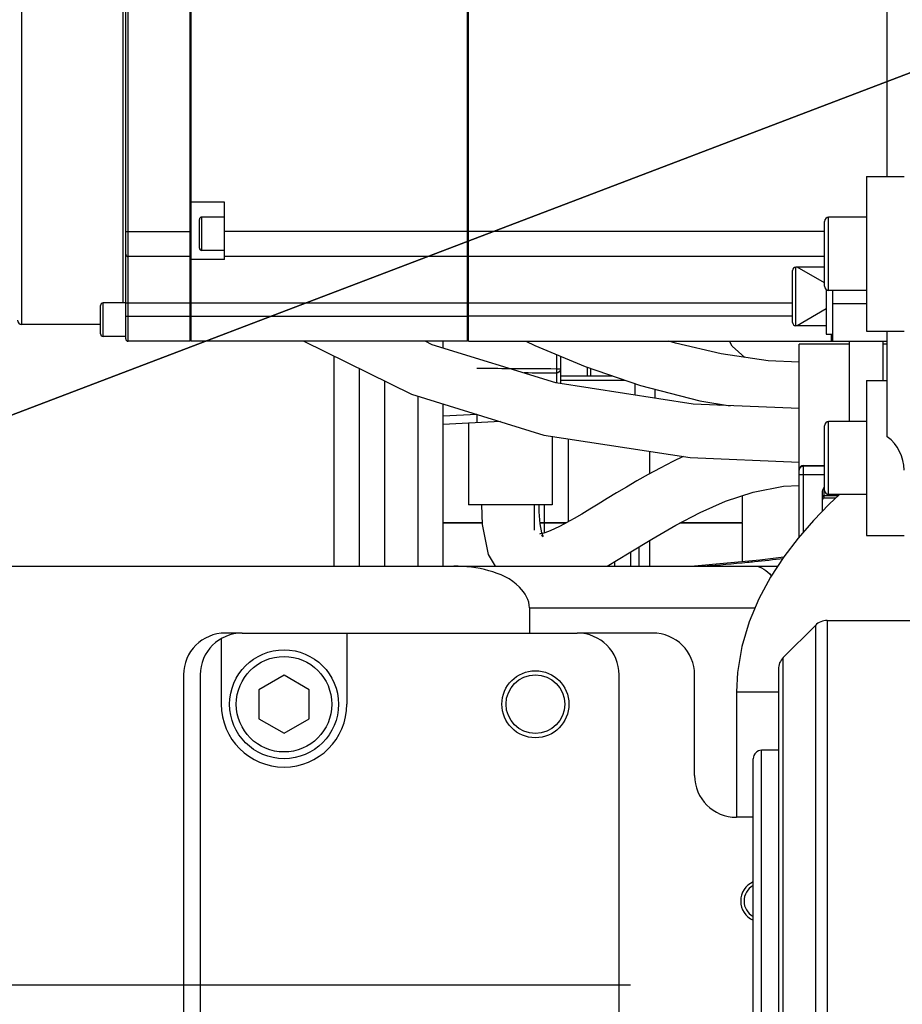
# Model space of a CAD drawing. Header units: millimetres. Extents: x 0 to 11890, y 0 to 8410.
# Tile 62 of 130: x 6703 to 6809, y 1802 to 1920. Entities that reach past the tile are written whole.
import ezdxf

# ---------------------------------------------------------------- set-up
doc = ezdxf.new("R2010")
doc.units = ezdxf.units.MM
doc.header["$LTSCALE"] = 653.95
doc.linetypes.add('CENTER', pattern=[0.6, 0.375, -0.075, 0.075, -0.075])
doc.layers.get('0').update_dxf_attribs({"linetype": 'CONTINUOUS'})
for name, color, linetype in [('204101000064_DXF_AXIS', 7, 'CONTINUOUS'), ('304102000017DXF_CONTINUOUS_LINE', 7, 'CONTINUOUS'), ('304102000019DXF_CONTINUOUS_LINE', 7, 'CONTINUOUS'), ('304103000010DXF_CONTINUOUS_LINE', 7, 'CONTINUOUS'), ('304104000156DXF_CONTINUOUS_LINE', 7, 'CONTINUOUS'), ('304104000755DXF_CONTINUOUS_LINE', 7, 'CONTINUOUS'), ('304105000435DXF_CONTINUOUS_LINE', 7, 'CONTINUOUS'), ('304106000124DXF_CONTINUOUS_LINE', 7, 'CONTINUOUS'), ('304107000018DXF_CONTINUOUS_LINE', 7, 'CONTINUOUS'), ('304107000038DXF_CONTINUOUS_LINE', 7, 'CONTINUOUS'), ('304304000121DXF_CONTINUOUS_LINE', 7, 'CONTINUOUS'), ('304304000122DXF_CONTINUOUS_LINE', 7, 'CONTINUOUS'), ('304304000134DXF_CONTINUOUS_LINE', 7, 'CONTINUOUS'), ('501023000047DXF_CONTINUOUS_LINE', 7, 'CONTINUOUS'), ('501023000093DXF_CONTINUOUS_LINE', 7, 'CONTINUOUS'), ('501023000176DXF_CONTINUOUS_LINE', 7, 'CONTINUOUS'), ('504001000007DXF_CONTINUOUS_LINE', 7, 'CONTINUOUS'), ('JISHUZILIAO_DXF_DIMENSION', 7, 'CONTINUOUS'), ('R12-1700-BENDXF_CONTINUOUS_LINE', 7, 'CONTINUOUS'), ('R12-1700-XIADXF_CONTINUOUS_LINE', 7, 'CONTINUOUS')]:
    doc.layers.add(name, color=color, linetype=linetype)
doc.styles.get("Standard").update_dxf_attribs({"font": 'txt', "width": 0.7})
doc.dimstyles.new('DIMSTYLE_3', dxfattribs={"dimtxt": 85, "dimasz": 60, "dimexe": 1, "dimexo": 0, "dimtad": 1, "dimdsep": 46, "dimtxsty": 'Standard', "dimblk": '_FILLED', "dimblk1": '_FILLED', "dimblk2": '_FILLED', "dimcen": 0.09, "dimclrt": 5, "dimazin": 2, "dimtp": 0.5, "dimtm": 0.5, "dimtfac": 1, "dimtofl": 0, "dimtmove": 0, "dimatfit": 3, "dimldrblk": '_FILLED', "dimfxl": 1, "dimtolj": 1, "dimarcsym": 0})
doc.dimstyles.new('DIMSTYLE_4', dxfattribs={"dimtxt": 85, "dimasz": 60, "dimexe": 1, "dimexo": 0, "dimtad": 1, "dimdec": 1, "dimdsep": 46, "dimtxsty": 'Standard', "dimblk": '_FILLED', "dimblk1": '_FILLED', "dimblk2": '_FILLED', "dimcen": 0.09, "dimclrt": 5, "dimazin": 2, "dimtp": 1.2, "dimtm": 1.2, "dimtfac": 1, "dimtdec": 1, "dimtofl": 0, "dimtmove": 0, "dimatfit": 3, "dimldrblk": '_FILLED', "dimfxl": 1, "dimtolj": 1, "dimarcsym": 0})
doc.dimstyles.new('DIMSTYLE_5', dxfattribs={"dimtxt": 85, "dimasz": 60, "dimexe": 1, "dimexo": 0, "dimgap": 4.25, "dimtad": 0, "dimtih": 1, "dimtoh": 1, "dimdec": 1, "dimdsep": 46, "dimtxsty": 'Standard', "dimblk": '_FILLED', "dimblk1": '_FILLED', "dimblk2": '_FILLED', "dimcen": 0.09, "dimclrt": 5, "dimazin": 2, "dimtp": 0.5, "dimtm": 0.5, "dimtfac": 1, "dimtdec": 4, "dimtofl": 0, "dimtmove": 0, "dimatfit": 3, "dimldrblk": '_FILLED', "dimfxl": 1, "dimtolj": 1, "dimarcsym": 0})

# ---------------------------------------------------------------- blocks, each defined once
blk = doc.blocks.new('_FILLED')
at = {"color": 0, "linetype": 'ByBlock'}
blk.add_solid([(0, 0), (-1, 0.1667), (-1, -0.1667)], dxfattribs=at)
blk = doc.blocks.new('*D5')
at = {"layer": 'JISHUZILIAO_DXF_DIMENSION', "color": 2, "linetype": 'Continuous', "transparency": 16777216}
for p, q in [((6523.72, 1804.68), (7361.48, 2449.44)), ((6834.36, 2043.76), (6523.72, 1804.68)), ((6834.36, 2043.76), (6834.36, 2043.76))]:
    blk.add_line(p, q, dxfattribs=at)
at = {"layer": 'JISHUZILIAO_DXF_DIMENSION', "color": 2, "linetype": 'Continuous', "transparency": 16777216, "xscale": 60, "yscale": 60, "zscale": 60, "rotation": 217.5834226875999}
blk.add_blockref('_FILLED', (6834.36, 2043.76), dxfattribs=at)
blk = doc.blocks.new('*D6')
at = {"layer": 'JISHUZILIAO_DXF_DIMENSION', "color": 2, "linetype": 'Continuous', "transparency": 16777216}
for p, q in [((6523.72, 1804.68), (9179.52, 2817.07)), ((8198.26, 2443.01), (6523.72, 1804.68)), ((8198.26, 2443.01), (8198.26, 2443.01))]:
    blk.add_line(p, q, dxfattribs=at)
at = {"layer": 'JISHUZILIAO_DXF_DIMENSION', "color": 2, "linetype": 'Continuous', "transparency": 16777216, "xscale": 60, "yscale": 60, "zscale": 60, "rotation": 200.8679145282}
blk.add_blockref('_FILLED', (8198.26, 2443.01), dxfattribs=at)
blk = doc.blocks.new('*D7')
at = {"layer": 'JISHUZILIAO_DXF_DIMENSION', "color": 2, "linetype": 'Continuous', "transparency": 16777216}
for start, end in [(100.6245, 170), (0, 68.9807)]:
    blk.add_arc((6523.72, 1804.68), 571.22, start, end, dxfattribs=at)
for points in [[(5964.94, 1964.58), (5961.17, 1903.87), (5984.42, 1960.08)], [(7081.8, 1864.07), (7094.94, 1804.68), (7101.77, 1865.12)]]:
    blk.add_solid(points, dxfattribs=at)
blk = doc.blocks.new('*D8')
at = {"layer": 'JISHUZILIAO_DXF_DIMENSION', "color": 2, "linetype": 'Continuous', "transparency": 16777216}
for start, end in [(291.0193, 360), (190, 259.3755)]:
    blk.add_arc((6523.72, 1804.68), 571.22, start, end, dxfattribs=at)
for points in [[(7101.77, 1744.24), (7094.94, 1804.68), (7081.8, 1745.28)], [(5984.42, 1649.28), (5961.17, 1705.49), (5964.94, 1644.77)]]:
    blk.add_solid(points, dxfattribs=at)

msp = doc.modelspace()

# ---------------------------------------------------------------- linework, layer by layer
at = {"color": 2, "linetype": 'Continuous'}
msp.add_circle((6523.715, 1804.677), 392, dxfattribs=at)
at = {"layer": '204101000064_DXF_AXIS', "color": 7, "linetype": 'CENTER'}
msp.add_line((6138.458, 1804.677), (7691.964, 1804.677), dxfattribs=at)
at = {"layer": '304102000017DXF_CONTINUOUS_LINE', "color": 7, "linetype": 'Continuous'}
for p, q in [((6806.715, 1901.205), (6806.715, 1952.168)), ((6806.715, 1870.122), (6806.715, 1882.705))]:
    msp.add_line(p, q, dxfattribs=at)
msp.add_arc((6803.715, 1866.122), 5, 0, 53.1301, dxfattribs=at)
at = {"layer": '304102000019DXF_CONTINUOUS_LINE', "color": 7, "linetype": 'Continuous'}
for p, q in [((6613.715, 1854.677), (6793.638, 1854.677)), ((6764.008, 1849.677), (6764.008, 1846.677))]:
    msp.add_line(p, q, dxfattribs=at)
at = {"layer": '304102000019DXF_CONTINUOUS_LINE', "color": 9, "linetype": 'Continuous'}
msp.add_line((6764.008, 1849.677), (6790.915, 1849.677), dxfattribs=at)
at = {"layer": '304102000019DXF_CONTINUOUS_LINE', "color": 7, "linetype": 'Continuous'}
msp.add_open_spline([(6764.008, 1849.677), (6764.008, 1850.593), (6762.698, 1852.825), (6759.164, 1854.312), (6756.374, 1854.677), (6754.973, 1854.677)], degree=3, knots=[0, 0, 0, 0, 0.2467116, 0.6222099, 1, 1, 1, 1], dxfattribs=at)
at = {"layer": '304102000019DXF_CONTINUOUS_LINE', "color": 9, "linetype": 'Continuous'}
msp.add_open_spline([(6790.87, 1854.677), (6791.641, 1854.677), (6792.406, 1854.126), (6792.863, 1853.505)], degree=3, dxfattribs=at)
at = {"layer": '304103000010DXF_CONTINUOUS_LINE', "color": 7, "linetype": 'Continuous'}
for p, q in [((6791.49, 1855.378), (6783.708, 1854.677)), ((6794.348, 1855.757), (6791.49, 1855.378))]:
    msp.add_line(p, q, dxfattribs=at)
at = {"layer": '304103000010DXF_CONTINUOUS_LINE', "color": 9, "linetype": 'Continuous'}
for centre, radius, start, end in [((6762.313, 2137.403), 283.63, 274.56209, 275.60655), ((6767.257, 2085.866), 231.856, 275.63491, 275.84107), ((6771.129, 2048.801), 194.589, 275.81752, 276.8406)]:
    msp.add_arc(centre, radius, start, end, dxfattribs=at)
at = {"layer": '304104000156DXF_CONTINUOUS_LINE', "color": 7, "linetype": 'Continuous'}
for p, q in [((6804.215, 1901.205), (6808.715, 1901.205)), ((6804.215, 1901.205), (6804.215, 1882.705)), ((6804.215, 1882.705), (6808.715, 1882.705)), ((6804.215, 1876.824), (6806.715, 1876.824)), ((6804.215, 1876.824), (6804.215, 1858.324)), ((6804.215, 1858.324), (6808.715, 1858.324))]:
    msp.add_line(p, q, dxfattribs=at)
at = {"layer": '304104000755DXF_CONTINUOUS_LINE', "color": 7, "linetype": 'Continuous'}
for p, q in [((6727.215, 1846.007), (6727.215, 1838.177)), ((6729.715, 1846.677), (6769.715, 1846.677)), ((6742.215, 1846.677), (6742.215, 1838.177)), ((6724.715, 1841.677), (6724.715, 1755.677)), ((6774.715, 1755.677), (6774.715, 1841.677))]:
    msp.add_line(p, q, dxfattribs=at)
for radius in [4, 3.5]:
    msp.add_circle((6764.715, 1838.177), radius, dxfattribs=at)
for centre, radius, start, end in [((6729.715, 1841.677), 5, 90, 180), ((6769.715, 1841.677), 5, 0, 90), ((6734.715, 1838.177), 7.5, 180, 360)]:
    msp.add_arc(centre, radius, start, end, dxfattribs=at)
at = {"layer": '304105000435DXF_CONTINUOUS_LINE', "color": 7, "linetype": 'Continuous'}
for p, q in [((6729.715, 1846.677), (6727.715, 1846.677)), ((6778.715, 1846.677), (6769.715, 1846.677)), ((6722.715, 1841.677), (6722.715, 1755.677)), ((6783.715, 1829.677), (6783.715, 1841.677)), ((6790.715, 1824.677), (6788.715, 1824.677))]:
    msp.add_line(p, q, dxfattribs=at)
for centre, radius, start, end in [((6727.715, 1841.677), 5, 90, 180), ((6778.715, 1841.677), 5, 0, 90), ((6788.715, 1829.677), 5, 180, 270), ((6791.715, 1814.677), 2.5, 113.85196, 246.14804), ((6791.715, 1814.677), 2.1, 118.92186, 241.07814)]:
    msp.add_arc(centre, radius, start, end, dxfattribs=at)
at = {"layer": '304105000435DXF_CONTINUOUS_LINE', "color": 2, "linetype": 'Continuous'}
for start, end in [(113.58127, 113.85196), (246.14804, 246.41873)]:
    msp.add_arc((6791.715, 1814.677), 2.5, start, end, dxfattribs=at)
at = {"layer": '304106000124DXF_CONTINUOUS_LINE', "color": 7, "linetype": 'Continuous'}
for p, q in [((6790.715, 1777.677), (6790.715, 1831.677)), ((6793.715, 1832.677), (6791.715, 1832.677))]:
    msp.add_line(p, q, dxfattribs=at)
at = {"layer": '304106000124DXF_CONTINUOUS_LINE', "color": 9, "linetype": 'Continuous'}
msp.add_line((6791.715, 1776.677), (6791.715, 1832.677), dxfattribs=at)
at = {"layer": '304106000124DXF_CONTINUOUS_LINE', "color": 7, "linetype": 'Continuous'}
msp.add_arc((6791.715, 1831.677), 1, 90, 180, dxfattribs=at)
at = {"layer": '304107000018DXF_CONTINUOUS_LINE', "color": 7, "linetype": 'Continuous'}
for p, q in [((6799.544, 1848.177), (6811.715, 1848.177)), ((6794.301, 1843.763), (6798.13, 1847.591)), ((6793.715, 1842.349), (6793.715, 1767.006))]:
    msp.add_line(p, q, dxfattribs=at)
at = {"layer": '304107000018DXF_CONTINUOUS_LINE', "color": 9, "linetype": 'Continuous'}
for p, q in [((6799.544, 1848.177), (6799.544, 1761.177)), ((6798.13, 1847.591), (6798.13, 1761.763)), ((6794.301, 1765.591), (6794.301, 1843.763))]:
    msp.add_line(p, q, dxfattribs=at)
at = {"layer": '304107000018DXF_CONTINUOUS_LINE', "color": 7, "linetype": 'Continuous'}
for centre, start, end in [((6799.544, 1846.177), 90, 135), ((6795.715, 1842.349), 135, 180)]:
    msp.add_arc(centre, 2, start, end, dxfattribs=at)
at = {"layer": '304107000038DXF_CONTINUOUS_LINE', "color": 7, "linetype": 'Continuous'}
for p, q in [((6796.215, 1858.172), (6796.215, 1866.177)), ((6796.715, 1866.677), (6799.215, 1866.677)), ((6798.965, 1861.216), (6798.965, 1863.43)), ((6800.548, 1862.785), (6799.165, 1862.785))]:
    msp.add_line(p, q, dxfattribs=at)
at = {"layer": '304107000038DXF_CONTINUOUS_LINE', "color": 9, "linetype": 'Continuous'}
for p, q in [((6796.715, 1858.748), (6796.715, 1866.677)), ((6799.215, 1866.617), (6796.715, 1866.617)), ((6796.215, 1865.626), (6799.215, 1865.626)), ((6799.165, 1864.094), (6799.215, 1864.094)), ((6799.165, 1862.785), (6799.165, 1864.094)), ((6799.165, 1863.097), (6800.878, 1863.097)), ((6800.55, 1862.787), (6799.165, 1862.787))]:
    msp.add_line(p, q, dxfattribs=at)
at = {"layer": '304107000038DXF_CONTINUOUS_LINE', "color": 7, "linetype": 'Continuous'}
for centre, radius in [((6796.715, 1866.177), 0.5), ((6799.165, 1862.585), 0.2)]:
    msp.add_arc(centre, radius, 90, 180, dxfattribs=at)
at = {"layer": '304107000038DXF_CONTINUOUS_LINE', "color": 9, "linetype": 'Continuous'}
msp.add_arc((6796.706, 1866.121), 0.491, 173.48578, 179.98821, dxfattribs=at)
for points, knots in [([(6796.219, 1866.177), (6796.232, 1866.294), (6796.351, 1866.527), (6796.597, 1866.617), (6796.715, 1866.617)], [0, 0, 0, 0, 0.4984873, 1, 1, 1, 1]), ([(6799.165, 1863.097), (6799.114, 1863.097), (6799.008, 1863.055), (6798.965, 1862.949), (6798.965, 1862.898)], [0, 0, 0, 0, 0.5006739, 1, 1, 1, 1]), ([(6799.165, 1862.787), (6799.114, 1862.787), (6799.008, 1862.745), (6798.965, 1862.639), (6798.965, 1862.588)], [0, 0, 0, 0, 0.5006739, 1, 1, 1, 1])]:
    msp.add_open_spline(points, degree=3, knots=knots, dxfattribs=at)
at = {"layer": '304107000038DXF_CONTINUOUS_LINE', "color": 7, "linetype": 'Continuous'}
msp.add_open_spline([(6798.965, 1863.43), (6798.965, 1863.661), (6799.071, 1863.883), (6799.165, 1864.094)], degree=3, dxfattribs=at)
at = {"layer": '304304000121DXF_CONTINUOUS_LINE', "color": 9, "linetype": 'Continuous'}
for p, q in [((6770.905, 1878.417), (6770.905, 1877.377)), ((6771.291, 1878.284), (6771.291, 1877.377)), ((6767.715, 1876.877), (6775.373, 1876.877))]:
    msp.add_line(p, q, dxfattribs=at)
at = {"layer": '304304000121DXF_CONTINUOUS_LINE', "color": 7, "linetype": 'Continuous'}
for p, q in [((6767.715, 1877.377), (6773.922, 1877.377)), ((6776.617, 1875.094), (6776.617, 1876.448)), ((6779.015, 1874.721), (6779.015, 1875.772)), ((6768.653, 1859.972), (6768.653, 1869.872)), ((6778.365, 1865.712), (6778.365, 1868.369)), ((6789.447, 1859.877), (6789.447, 1863.095)), ((6765.802, 1859.877), (6765.802, 1861.977)), ((6753.715, 1859.877), (6758.348, 1859.877)), ((6765.273, 1859.877), (6768.484, 1859.877)), ((6782.101, 1859.877), (6789.447, 1859.877)), ((6758.352, 1859.777), (6753.715, 1859.777)), ((6768.295, 1859.777), (6765.281, 1859.777)), ((6765.802, 1858.647), (6765.802, 1859.777)), ((6789.447, 1859.777), (6781.91, 1859.777)), ((6789.447, 1855.194), (6789.447, 1859.777)), ((6778.365, 1854.677), (6778.365, 1857.74)), ((6776.102, 1854.677), (6776.102, 1856.365)), ((6777.041, 1856.935), (6777.041, 1854.677)), ((6774.171, 1855.202), (6774.171, 1854.677))]:
    msp.add_line(p, q, dxfattribs=at)
at = {"layer": '304304000122DXF_CONTINUOUS_LINE', "color": 7, "linetype": 'Continuous'}
for p, q in [((6753.715, 1880.7), (6753.715, 1881.522)), ((6767.715, 1879.723), (6767.715, 1876.479)), ((6743.715, 1854.677), (6743.715, 1878.26)), ((6753.715, 1854.677), (6753.715, 1874.038)), ((6757.715, 1872.776), (6757.715, 1871.777)), ((6760.552, 1871.926), (6753.715, 1871.568)), ((6756.715, 1871.725), (6756.715, 1861.977)), ((6766.715, 1870.172), (6766.715, 1861.977)), ((6766.715, 1861.977), (6756.716, 1861.977)), ((6764.565, 1861.977), (6764.565, 1858.977))]:
    msp.add_line(p, q, dxfattribs=at)
at = {"layer": '304304000122DXF_CONTINUOUS_LINE', "color": 9, "linetype": 'Continuous'}
for p, q in [((6767.242, 1879.92), (6767.242, 1878.2)), ((6740.715, 1854.677), (6740.715, 1879.734)), ((6767.215, 1877.706), (6767.215, 1876.557)), ((6767.715, 1878.2), (6767.242, 1878.2)), ((6746.715, 1876.786), (6746.715, 1854.677)), ((6750.715, 1854.677), (6750.715, 1874.965)), ((6757.715, 1872.776), (6753.715, 1872.566))]:
    msp.add_line(p, q, dxfattribs=at)
msp.add_arc((6748.469, -426.851), 2305.127, 89.533376, 89.670642, dxfattribs=at)
for points in [[(6761.719, 1878.238), (6760.385, 1878.246), (6759.05, 1878.253), (6757.715, 1878.258)], [(6767.215, 1877.706), (6765.932, 1877.716), (6764.649, 1877.724), (6763.366, 1877.732)], [(6767.715, 1878.2), (6767.715, 1877.966), (6767.45, 1877.706), (6767.215, 1877.706)]]:
    msp.add_open_spline(points, degree=3, dxfattribs=at)
msp.add_open_spline([(6767.242, 1878.2), (6767.241, 1878.147), (6767.243, 1878.076), (6767.226, 1877.76), (6767.22, 1877.83)], degree=3, knots=[0, 0, 0, 0, 0.4313175, 1, 1, 1, 1], dxfattribs=at)
at = {"layer": '304304000134DXF_CONTINUOUS_LINE', "color": 7, "linetype": 'Continuous'}
for p, q in [((6715.815, 1881.822), (6715.815, 1941.422)), ((6723.515, 1881.522), (6723.515, 1941.722)), ((6723.615, 1894.122), (6723.615, 1941.722)), ((6756.615, 1881.522), (6756.615, 1941.722)), ((6756.715, 1881.522), (6756.715, 1941.722)), ((6727.615, 1898.122), (6723.615, 1898.122)), ((6727.615, 1891.286), (6727.615, 1898.122)), ((6727.615, 1896.351), (6724.915, 1896.351)), ((6724.615, 1892.651), (6724.615, 1896.051)), ((6723.615, 1894.122), (6723.515, 1894.122)), ((6723.615, 1881.522), (6723.615, 1894.088)), ((6756.715, 1894.622), (6756.615, 1894.622)), ((6723.515, 1891.622), (6716.115, 1891.622)), ((6727.615, 1892.351), (6724.915, 1892.351)), ((6756.615, 1891.622), (6727.615, 1891.622)), ((6799.215, 1891.622), (6756.715, 1891.622)), ((6727.615, 1891.286), (6723.615, 1891.286)), ((6800.215, 1881.522), (6800.215, 1887.595)), ((6712.815, 1882.39), (6712.815, 1885.79)), ((6715.815, 1886.09), (6713.115, 1886.09)), ((6756.715, 1884.522), (6756.615, 1884.522)), ((6712.815, 1883.522), (6703.415, 1883.522)), ((6723.615, 1884.022), (6723.515, 1884.022)), ((6715.815, 1882.09), (6713.115, 1882.09)), ((6723.515, 1881.522), (6716.115, 1881.522)), ((6756.615, 1881.522), (6723.615, 1881.522)), ((6756.715, 1881.522), (6806.715, 1881.522))]:
    msp.add_line(p, q, dxfattribs=at)
at = {"layer": '304304000134DXF_CONTINUOUS_LINE', "color": 9, "linetype": 'Continuous'}
for p, q in [((6716.115, 1881.522), (6716.115, 1941.722)), ((6703.415, 1883.522), (6703.415, 1939.722)), ((6715.515, 1886.09), (6715.515, 1926.892)), ((6724.915, 1892.351), (6724.915, 1896.351)), ((6715.815, 1894.622), (6723.615, 1894.622)), ((6756.615, 1894.622), (6727.615, 1894.622)), ((6799.215, 1894.622), (6756.715, 1894.622)), ((6713.115, 1882.09), (6713.115, 1886.09)), ((6715.815, 1886.122), (6795.415, 1886.122)), ((6800.215, 1886.022), (6804.215, 1886.022)), ((6715.815, 1884.522), (6756.615, 1884.522)), ((6795.415, 1884.522), (6756.715, 1884.522)), ((6800.015, 1882.373), (6800.015, 1881.522))]:
    msp.add_line(p, q, dxfattribs=at)
at = {"layer": '304304000134DXF_CONTINUOUS_LINE', "color": 7, "linetype": 'Continuous'}
for centre, radius, start, end in [((6724.915, 1896.051), 0.3, 90, 180), ((6716.115, 1891.922), 0.3, 180, 270), ((6724.915, 1892.651), 0.3, 180, 270), ((6713.115, 1885.79), 0.3, 90, 180), ((6703.415, 1884.022), 0.5, 180, 270), ((6713.115, 1882.39), 0.3, 180, 270), ((6716.115, 1881.822), 0.3, 180, 270)]:
    msp.add_arc(centre, radius, start, end, dxfattribs=at)
at = {"layer": '501023000047DXF_CONTINUOUS_LINE', "color": 7, "linetype": 'Continuous'}
for p, q in [((6734.715, 1841.641), (6731.715, 1839.909)), ((6737.715, 1839.909), (6734.715, 1841.641)), ((6731.715, 1839.909), (6731.715, 1836.445)), ((6737.715, 1836.445), (6737.715, 1839.909)), ((6731.715, 1836.445), (6734.715, 1834.713)), ((6734.715, 1834.713), (6737.715, 1836.445))]:
    msp.add_line(p, q, dxfattribs=at)
msp.add_circle((6734.715, 1838.177), 6.5, dxfattribs=at)
at = {"layer": '501023000047DXF_CONTINUOUS_LINE', "color": 9, "linetype": 'Continuous'}
msp.add_circle((6734.715, 1838.177), 5.7, dxfattribs=at)
at = {"layer": '501023000093DXF_CONTINUOUS_LINE', "color": 7, "linetype": 'Continuous'}
for p, q in [((6795.415, 1883.773), (6795.415, 1889.973)), ((6799.215, 1890.373), (6795.815, 1890.373)), ((6799.415, 1883.373), (6795.815, 1883.373))]:
    msp.add_line(p, q, dxfattribs=at)
at = {"layer": '501023000093DXF_CONTINUOUS_LINE', "color": 9, "linetype": 'Continuous'}
msp.add_line((6795.815, 1883.373), (6795.815, 1890.373), dxfattribs=at)
at = {"layer": '501023000093DXF_CONTINUOUS_LINE', "color": 2, "linetype": 'Continuous'}
for p, q in [((6799.215, 1888.488), (6795.951, 1890.373)), ((6799.415, 1885.373), (6795.951, 1883.373))]:
    msp.add_line(p, q, dxfattribs=at)
at = {"layer": '501023000093DXF_CONTINUOUS_LINE', "color": 7, "linetype": 'Continuous'}
for centre, start, end in [((6795.815, 1889.973), 90, 180), ((6795.815, 1883.773), 180, 270)]:
    msp.add_arc(centre, 0.4, start, end, dxfattribs=at)
at = {"layer": '501023000176DXF_CONTINUOUS_LINE', "color": 7, "linetype": 'Continuous'}
for p, q in [((6804.215, 1896.315), (6799.715, 1896.315)), ((6799.215, 1888.095), (6799.215, 1895.815)), ((6804.215, 1887.595), (6799.715, 1887.595)), ((6804.215, 1871.934), (6799.715, 1871.934)), ((6799.215, 1863.714), (6799.215, 1871.434)), ((6804.215, 1863.214), (6799.715, 1863.214))]:
    msp.add_line(p, q, dxfattribs=at)
at = {"layer": '501023000176DXF_CONTINUOUS_LINE', "color": 9, "linetype": 'Continuous'}
for p, q in [((6799.715, 1887.595), (6799.715, 1896.315)), ((6799.715, 1863.214), (6799.715, 1871.934))]:
    msp.add_line(p, q, dxfattribs=at)
at = {"layer": '501023000176DXF_CONTINUOUS_LINE', "color": 7, "linetype": 'Continuous'}
for centre, start, end in [((6799.715, 1895.815), 90, 180), ((6799.715, 1888.095), 180, 270), ((6799.715, 1871.434), 90, 180), ((6799.715, 1863.714), 180, 270)]:
    msp.add_arc(centre, 0.5, start, end, dxfattribs=at)
at = {"layer": '504001000007DXF_CONTINUOUS_LINE', "color": 7, "linetype": 'Continuous'}
for p, q in [((6799.415, 1887.697), (6799.415, 1882.373)), ((6799.415, 1882.373), (6800.215, 1882.373))]:
    msp.add_line(p, q, dxfattribs=at)
at = {"layer": 'R12-1700-BENDXF_CONTINUOUS_LINE', "color": 7, "linetype": 'Continuous'}
for p, q in [((6802.215, 1871.934), (6802.215, 1881.522)), ((6806.215, 1876.824), (6806.215, 1881.522))]:
    msp.add_line(p, q, dxfattribs=at)
at = {"layer": 'R12-1700-XIADXF_CONTINUOUS_LINE', "color": 7, "linetype": 'Continuous'}
for p, q in [((6802.215, 1881.177), (6796.215, 1881.177)), ((6796.215, 1866.121), (6796.215, 1881.174)), ((6806.715, 1881.177), (6806.215, 1881.177)), ((6786.467, 1874.057), (6786.672, 1873.88)), ((6794.318, 1864.204), (6796.215, 1864.302)), ((6765.179, 1861.135), (6765.165, 1861.977)), ((6788.715, 1839.677), (6788.715, 1824.677))]:
    msp.add_line(p, q, dxfattribs=at)
at = {"layer": 'R12-1700-XIADXF_CONTINUOUS_LINE', "color": 9, "linetype": 'Continuous'}
msp.add_line((6788.715, 1839.677), (6793.715, 1839.677), dxfattribs=at)
at = {"layer": 'R12-1700-XIADXF_CONTINUOUS_LINE', "color": 7, "linetype": 'Continuous'}
for points in [[(6737.079, 1881.522), (6749.921, 1875.21), (6765.739, 1870.323), (6783.186, 1867.623), (6796.215, 1867.071)], [(6796.215, 1873.471), (6783.557, 1874.014), (6767.153, 1876.566), (6752.408, 1881.103), (6751.55, 1881.522)], [(6763.555, 1881.522), (6764.645, 1880.998), (6770.639, 1878.509), (6777.249, 1876.23), (6784.329, 1874.392), (6787.942, 1873.826)], [(6796.215, 1879.025), (6792.484, 1879.197), (6786.879, 1879.997), (6781.434, 1881.274), (6780.627, 1881.522)], [(6789.709, 1879.593), (6788.219, 1880.935), (6787.873, 1881.522)], [(6782.37, 1867.749), (6781.12, 1867.156), (6779.593, 1866.376), (6778.168, 1865.605), (6776.834, 1864.85), (6775.578, 1864.115), (6774.391, 1863.404), (6773.271, 1862.723), (6772.21, 1862.074), (6771.203, 1861.461), (6770.245, 1860.886), (6769.334, 1860.354), (6768.473, 1859.871), (6767.666, 1859.446), (6766.925, 1859.087), (6766.264, 1858.807), (6765.705, 1858.614), (6765.292, 1858.513), (6765.211, 1858.501)], [(6773.299, 1854.677), (6775.89, 1856.236), (6778.63, 1857.9), (6781.474, 1859.549), (6784.376, 1861.07), (6787.412, 1862.409), (6790.691, 1863.515), (6794.318, 1864.204)], [(6801.001, 1863.214), (6799.781, 1862.061), (6797.891, 1860.103), (6796.072, 1858.007), (6794.349, 1855.759)], [(6758.266, 1861.977), (6758.358, 1859.626), (6759.078, 1856.064), (6759.903, 1854.677)], [(6765.632, 1858.234), (6765.479, 1858.66), (6765.286, 1859.707), (6765.179, 1861.135)], [(6765.455, 1858.351), (6765.644, 1858.197), (6765.632, 1858.234)], [(6794.349, 1855.759), (6792.767, 1853.351), (6791.373, 1850.77), (6790.214, 1848.002), (6789.345, 1845.059), (6788.832, 1841.982), (6788.715, 1839.677)]]:
    msp.add_lwpolyline(points, dxfattribs=at)

# ---------------------------------------------------------------- dimensions: what is measured, and where the dimension line sits
at = {"layer": 'JISHUZILIAO_DXF_DIMENSION', "color": 2, "linetype": 'Continuous'}
for mpoint, dimstyle, picture, middle in [((8198.264, 2443.015), 'DIMSTYLE_4', '*D6', (8782.766, 2688.568)), ((6834.365, 2043.761), 'DIMSTYLE_3', '*D5', (7159.906, 2321.121))]:
    dim = msp.add_radius_dim(center=(6523.715, 1804.677), mpoint=mpoint, text='R<>', dimstyle=dimstyle, override={"dimpost": '<>'}, dxfattribs=at)
    dim.commit()
    dim.dimension.update_dxf_attribs({"geometry": picture, "text_midpoint": middle, "dimtype": 164})
for base, line1, line2, picture, middle in [((6573.501, 2373.724), ((7089.224, 1804.677), (7094.936, 1804.677)), ((5966.799, 1902.877), (5961.173, 1903.869)), '*D7', (6460.899, 2331.224)), ((6573.501, 1235.631), ((5966.799, 1706.478), (5961.173, 1705.486)), ((7089.224, 1804.677), (7094.936, 1804.677)), '*D8', (6460.899, 1193.131))]:
    dim = msp.add_angular_dim_2l(base=base, line1=line1, line2=line2, dimstyle='DIMSTYLE_5', dxfattribs=at)
    dim.commit()
    dim.dimension.update_dxf_attribs({"geometry": picture, "text_midpoint": middle, "dimtype": 162})

doc.saveas('drawing.dxf')
